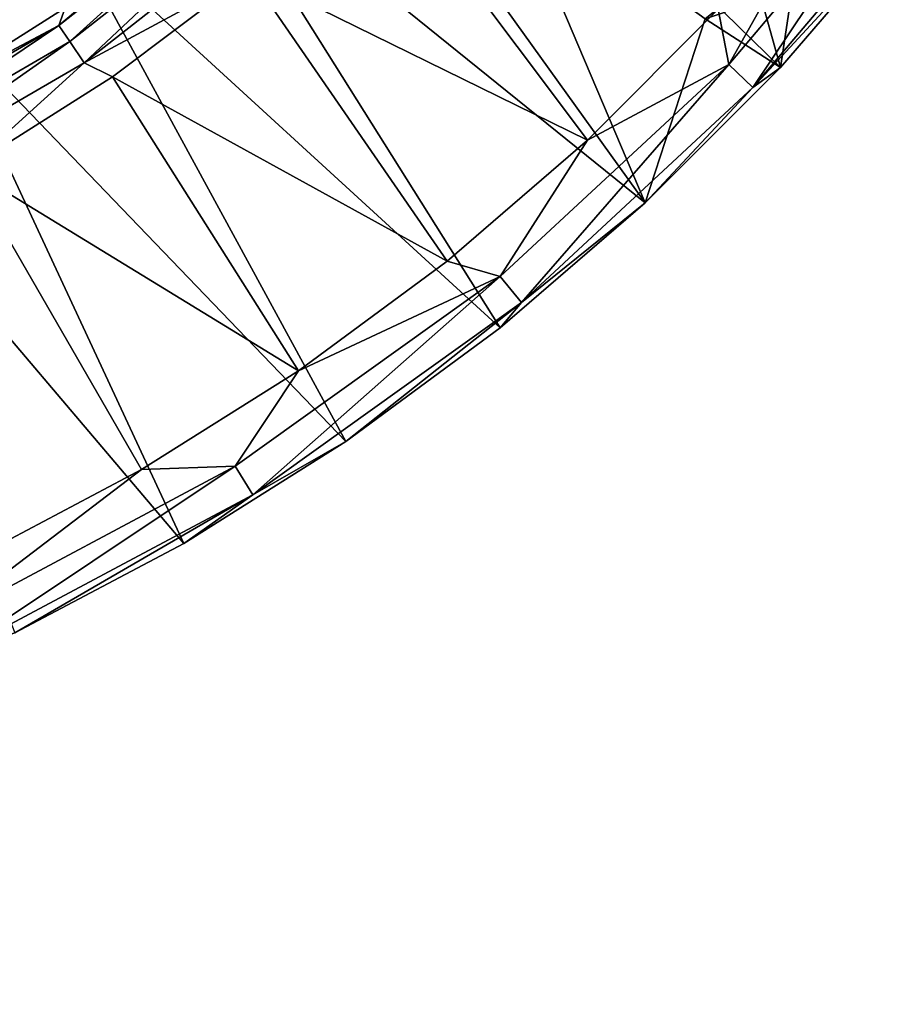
# Model space of a CAD drawing. Header units: inches. Extents: x -171 to 260, y -156 to 159.
# Tile 5 of 20: x 65 to 116, y -156 to -99. Entities that reach past the tile are written whole.
import ezdxf

# ---------------------------------------------------------------- set-up
doc = ezdxf.new("R2010")
doc.units = ezdxf.units.IN
doc.header["$MEASUREMENT"] = 0
doc.layers.add('Layer 1', color=7, linetype='Continuous')

# ---------------------------------------------------------------- blocks, each defined once
blk = doc.blocks.new('Lavabo Bucket 30-R')
at = {"color": 253, "true_color": 0xa4adb2}
mesh = blk.add_polyface(dxfattribs=at)
corners = [(105.45, -55.31, 231.167), (94.359, -41.37, 164.331), (109.561, -46.652, 231.167), (90.63, -49.005, 164.331), (100.658, -63.608, 231.167), (116.631, -92.988, 229.263), (115.268, -89.021, 205.737), (112.849, -91.957, 205.264), (110.384, -94.591, 203.907), (99.097, -74.462, 235), (112.745, -89.881, 235), (92.793, -82.183, 235), (119.151, -81.196, 235), (104.769, -66.244, 235), (124.887, -72.064, 235), (109.763, -57.589, 235), (105.722, -98.046, 235), (106.332, -101.269, 234.246), (117.472, -88.104, 234.246), (102.144, -67.348, 234.739), (109.221, -55.136, 234.739), (114.03, -48.581, 235), (99.937, -65.893, 232.655), (106.861, -53.944, 232.655), (100.89, -66.521, 233.927), (114.518, -43.067, 234.739), (93.104, -79.378, 234.739), (113.112, -42.538, 233.927), (107.88, -54.459, 233.927), (112.044, -42.136, 232.655), (91.961, -78.403, 233.927), (95.208, -71.509, 231.167), (99.811, -44.58, 103.428), (65.301, -50), (138.013, -50), (139.235, -46.487, 67.032), (112.088, -44.301, 108.752), (96.905, -88.685, 99.261), (94.969, -89.093, 99.411), (107.222, -97.226, 194.711), (93.349, -90.229, 99.561), (106.02, -97.758, 194.811), (114.856, -92.294, 200.8), (115.551, -89.239, 203.015), (117.093, -90.43, 200.754), (113.4, -91.685, 202.889), (112.515, -94.113, 200.221), (111.135, -93.99, 201.993), (117.285, -93.214, 199.861), (121.131, -80.887, 205.737)]
mesh.append_faces([[corners[k] for k in face] for face in [(0, 1, 2), (0, 3, 1), (4, 3, 0), (5, 6, 7), (7, 8, 5), (9, 10, 11), (12, 9, 13), (14, 13, 15), (16, 11, 10), (10, 9, 12), (12, 13, 14), (17, 10, 18), (18, 10, 12), (19, 13, 9), (15, 20, 21), (22, 23, 24), (25, 21, 20), (19, 9, 26), (13, 19, 20), (20, 15, 13), (20, 27, 25), (28, 20, 19), (26, 24, 19), (20, 28, 27), (19, 24, 28), (28, 23, 29), (29, 27, 28), (0, 23, 22), (24, 23, 28), (22, 24, 30), (23, 0, 2), (29, 23, 2), (22, 4, 0), (22, 31, 4), (32, 33, 34), (35, 36, 32), (37, 38, 39), (38, 40, 41), (42, 43, 44), (43, 45, 6), (6, 45, 7), (46, 45, 42), (7, 45, 47), (42, 44, 48), (42, 45, 43), (49, 43, 6)]], dxfattribs={"color": 253})
mesh = blk.add_polyface(dxfattribs=at)
corners = [(63.306, -81.275, 164.331), (56.369, -86.222, 164.331), (56.006, -83.488, 158.379), (59.558, -103.096, 231.167), (67.668, -97.974, 231.167), (75.329, -92.225, 231.167), (69.796, -75.784, 164.331), (82.512, -85.853, 231.167), (75.024, -87.995, 4.263), (101.456, -109.336, 229.263), (81.704, -81.828, 4.263), (93.349, -90.229, 99.561), (85.868, -89.387, 235), (92.793, -82.183, 235), (105.722, -98.046, 235), (78.01, -82.615, 0.965), (70.53, -89.505, 1.213), (79.595, -82.197, 1.683), (59.336, -98.623, 2.638), (67.893, -93.609, 4.263), (71.237, -90.402, 2.638), (58.747, -97.644, 1.213), (61.351, -92.146), (69.553, -88.265, 0.293), (73.111, -84.053, 0.05), (74.834, -83.533, 0.221), (76.466, -83.051, 0.511), (71.401, -84.582), (57.934, -96.292, 0.293), (80.933, -81.896, 2.74), (50.505, -98.513), (81.986, -90.816, 234.739), (78.392, -96.005, 235), (68.78, -101.186, 234.739), (93.104, -79.378, 234.739), (80.215, -88.853, 232.655), (91.093, -77.662, 232.655), (80.979, -89.7, 233.927), (67.294, -98.999, 232.655), (67.935, -99.943, 233.927), (91.961, -78.403, 233.927), (89.151, -78.933, 231.167), (74.37, -83.041, 0), (94.969, -89.093, 99.411), (96.905, -88.685, 99.261), (83.309, -80.742, 4.161)]
mesh.append_faces([[corners[k] for k in face] for face in [(0, 1, 2), (3, 1, 4), (0, 5, 4), (1, 0, 4), (5, 6, 7), (8, 9, 10), (10, 9, 11), (12, 13, 14), (15, 16, 17), (18, 19, 20), (21, 18, 16), (22, 23, 24), (18, 20, 16), (23, 25, 24), (26, 25, 23), (22, 24, 27), (8, 20, 19), (28, 23, 22), (10, 29, 8), (23, 16, 26), (15, 26, 16), (30, 28, 22), (16, 23, 21), (20, 29, 17), (28, 21, 23), (16, 20, 17), (29, 20, 8), (31, 12, 32), (32, 33, 31), (12, 34, 13), (12, 31, 34), (35, 36, 37), (33, 37, 31), (38, 35, 39), (31, 37, 40), (33, 39, 37), (5, 35, 38), (39, 35, 37), (35, 7, 41), (35, 5, 7), (38, 4, 5), (24, 42, 27), (43, 44, 45), (11, 43, 10), (43, 45, 10)]], dxfattribs={"color": 253})
mesh = blk.add_polyface(dxfattribs=at)
corners = [(52.413, -103.082, 4.263), (64.726, -134.377, 229.263), (74.577, -129.165, 229.263), (84.024, -123.227, 229.263), (60.345, -98.647, 4.263), (93.009, -116.601, 229.263), (67.893, -93.609, 4.263), (75.024, -87.995, 4.263), (101.456, -109.336, 229.263), (61.977, -107.341, 235), (72.121, -124.862, 235), (62.576, -129.899, 235), (81.255, -119.122, 235), (70.423, -101.994, 235), (78.392, -96.005, 235), (85.868, -89.387, 235), (98.099, -105.677, 235), (89.921, -112.723, 235), (52.703, -134.205, 235), (53.134, -111.984, 235), (60.169, -133.947, 234.246), (77.576, -124.675, 234.246), (60.967, -135.725, 231.985), (93.021, -113.618, 234.246), (78.606, -126.33, 231.985), (54.49, -138.844, 229.263), (94.256, -115.126, 231.985), (59.336, -98.623, 2.638), (68.78, -101.186, 234.739), (53.614, -109.976, 234.739), (67.935, -99.943, 233.927), (52.955, -108.626, 233.927), (52.455, -107.6, 232.655), (67.294, -98.999, 232.655), (59.558, -103.096, 231.167), (67.668, -97.974, 231.167)]
mesh.append_faces([[corners[k] for k in face] for face in [(0, 1, 2), (2, 3, 4), (4, 0, 2), (5, 6, 3), (4, 3, 6), (7, 5, 8), (5, 7, 6), (9, 10, 11), (12, 9, 13), (14, 15, 16), (14, 17, 13), (18, 19, 11), (19, 9, 11), (10, 9, 12), (12, 13, 17), (17, 14, 16), (20, 21, 22), (21, 23, 24), (1, 22, 24), (1, 25, 22), (2, 1, 24), (26, 3, 24), (24, 3, 2), (26, 5, 3), (12, 21, 10), (23, 26, 24), (20, 10, 21), (22, 21, 24), (23, 17, 16), (17, 23, 12), (23, 21, 12), (20, 11, 10), (20, 18, 11), (4, 6, 27), (27, 0, 4), (13, 9, 28), (9, 19, 29), (13, 28, 14), (28, 9, 29), (30, 28, 29), (30, 29, 31), (31, 32, 33), (31, 33, 30), (33, 34, 35), (33, 32, 34)]], dxfattribs={"color": 253})
mesh = blk.add_polyface(dxfattribs=at)
corners = [(106.072, -98.252, 198.641), (109.348, -101.45, 229.263), (108.038, -96.771, 201.7), (104.961, -98.619, 194.865), (101.456, -109.336, 229.263), (93.349, -90.229, 99.561), (110.384, -94.591, 203.907), (116.631, -92.988, 229.263), (98.099, -105.677, 235), (85.868, -89.387, 235), (105.722, -98.046, 235), (107.744, -102.613, 231.985), (94.256, -115.126, 231.985), (119.031, -89.273, 231.985), (93.009, -116.601, 229.263), (106.332, -101.269, 234.246), (117.472, -88.104, 234.246), (93.021, -113.618, 234.246), (112.745, -89.881, 235), (106.02, -97.758, 194.811), (107.222, -97.226, 194.711), (94.969, -89.093, 99.411), (108.565, -97.024, 194.564), (96.905, -88.685, 99.261), (107.063, -97.365, 197.892), (114.856, -92.294, 200.8), (115.411, -94.266, 199.479), (112.515, -94.113, 200.221), (117.285, -93.214, 199.861), (111.135, -93.99, 201.993), (110.248, -95.715, 199), (111.419, -96.185, 197.801), (109.697, -96.829, 196.448), (108.332, -96.867, 197.126), (108.932, -95.97, 200.328), (112.849, -91.957, 205.264), (113.344, -95.317, 198.779), (113.4, -91.685, 202.889)]
mesh.append_faces([[corners[k] for k in face] for face in [(0, 1, 2), (1, 0, 3), (1, 3, 4), (3, 5, 4), (6, 2, 1), (6, 1, 7), (8, 9, 10), (11, 4, 12), (13, 7, 11), (12, 4, 14), (11, 15, 16), (7, 1, 11), (1, 4, 11), (11, 16, 13), (15, 12, 17), (15, 11, 12), (15, 10, 18), (15, 8, 10), (15, 17, 8), (19, 20, 21), (3, 19, 5), (22, 23, 20), (20, 19, 24), (25, 26, 27), (26, 25, 28), (29, 27, 30), (30, 31, 32), (32, 33, 30), (30, 33, 34), (22, 20, 33), (0, 2, 24), (19, 3, 0), (19, 0, 24), (33, 24, 34), (24, 2, 34), (33, 32, 22), (24, 33, 20), (6, 34, 2), (29, 6, 35), (6, 29, 34), (30, 27, 31), (29, 30, 34), (36, 27, 26), (36, 31, 27), (29, 37, 27)]], dxfattribs={"color": 253})
blk = doc.blocks.new('e3_mesh')
at = {"color": 253, "true_color": 0xa4adb2}
mesh = blk.add_polyface(dxfattribs=at)
corners = [(-6.27, 151, 186.885), (-10.628, 151, 182.514), (-11.549, 151, 184.033), (-6.731, 151, 188.086), (-12.249, 151, 185.647), (-12.728, 151, 187.352), (-6.97, 151, 189.36), (-12.968, 151, 189.118), (-6.967, 151, 190.656), (-12.968, 151, 190.903), (-6.252, 151, 193.126), (-12.247, 151, 194.359), (-11.542, 151, 195.983), (-6.726, 151, 191.921), (-12.722, 151, 192.664), (-10.606, 157, 197.499), (-10.625, 151, 197.49), (-9.491, 151, 198.881), (-9.487, 157, 198.873), (-8.189, 157, 200.084), (-12.724, 157, 192.649), (-12.968, 157, 190.895), (-12.24, 157, 194.36), (-12.252, 157, 185.651), (-12.727, 157, 187.356), (-12.97, 157, 189.118), (-10.626, 157, 182.499), (-11.548, 157, 184.021), (-9.509, 151, 181.14), (-9.506, 157, 181.123), (-8.201, 151, 179.913), (-11.528, 157, 195.987), (-8.21, 157, 179.912), (-6.758, 157, 178.887), (-1.774, 157, 177.116)]
mesh.append_faces([[corners[k] for k in face] for face in [(0, 1, 2), (3, 4, 5), (6, 5, 7), (8, 7, 9), (10, 11, 12), (13, 14, 11), (12, 15, 16), (17, 18, 19), (20, 9, 21), (22, 11, 14), (23, 24, 4), (5, 25, 7), (26, 27, 1), (2, 27, 23), (28, 29, 26), (28, 26, 1), (30, 29, 28), (4, 2, 23), (1, 27, 2), (24, 25, 5), (4, 24, 5), (21, 9, 7), (25, 21, 7), (22, 14, 20), (20, 14, 9), (12, 11, 31), (31, 11, 22), (16, 15, 18), (12, 31, 15), (16, 18, 17), (22, 20, 21), (21, 24, 32), (27, 26, 23), (29, 24, 26), (24, 29, 32), (24, 23, 26), (25, 24, 21), (21, 32, 33), (34, 22, 21)]], dxfattribs={"color": 253})
mesh = blk.add_polyface(dxfattribs=at)
corners = [(-2.538, 151, 183.466), (-3.52, 151, 177.486), (-5.184, 151, 178.078), (-3.692, 151, 184.041), (-6.755, 151, 178.894), (-4.724, 151, 184.82), (-8.201, 151, 179.913), (-9.509, 151, 181.14), (-5.596, 151, 185.783), (-10.628, 151, 182.514), (-6.252, 151, 193.126), (-10.625, 151, 197.49), (-5.566, 151, 194.222), (-9.491, 151, 198.881), (-8.19, 151, 200.093), (-4.698, 151, 195.171), (-6.74, 151, 201.115), (-3.672, 151, 195.946), (-3.513, 151, 202.517), (-2.514, 151, 196.522), (-5.17, 151, 201.927), (-5.171, 157, 201.919), (-6.741, 157, 201.105), (-3.496, 157, 202.513), (-8.21, 157, 179.912), (-9.506, 157, 181.123), (-6.758, 157, 178.887), (-5.181, 157, 178.07), (-3.513, 157, 177.477), (-1.79, 151, 177.126), (-1.774, 157, 177.116), (-8.189, 157, 200.084), (-1.79, 151, 202.874), (-1.771, 157, 202.874), (5.171, 157, 178.081), (0, 157, 177), (1.771, 157, 177.126), (-11.528, 157, 195.987), (-12.24, 157, 194.36), (-12.968, 157, 190.895), (-10.606, 157, 197.499), (-9.487, 157, 198.873)]
mesh.append_faces([[corners[k] for k in face] for face in [(0, 1, 2), (3, 2, 4), (3, 0, 2), (5, 6, 7), (8, 7, 9), (10, 11, 12), (13, 14, 15), (11, 13, 12), (14, 16, 17), (18, 19, 20), (20, 17, 16), (21, 16, 22), (18, 20, 23), (24, 25, 6), (24, 4, 26), (4, 24, 6), (2, 27, 26), (26, 4, 2), (28, 27, 1), (2, 1, 27), (28, 29, 30), (29, 28, 1), (13, 31, 14), (16, 14, 22), (31, 22, 14), (23, 20, 21), (21, 20, 16), (32, 18, 33), (33, 18, 23), (34, 22, 31), (35, 36, 37), (37, 38, 30), (27, 28, 30), (39, 26, 27), (39, 27, 30), (40, 37, 36), (30, 35, 37), (41, 40, 36), (41, 34, 31)]], dxfattribs={"color": 253})
mesh = blk.add_polyface(dxfattribs=at)
corners = [(6.741, 151, 201.105), (6.758, 157, 201.113), (8.21, 157, 200.088), (5.181, 157, 201.93), (5.171, 151, 201.919), (3.496, 151, 202.513), (3.513, 157, 202.523), (1.771, 151, 202.874), (1.774, 157, 202.884), (0, 157, 203), (0, 151, 203), (6.758, 151, 178.887), (5.171, 157, 178.081), (5.181, 151, 178.07), (6.741, 157, 178.895), (3.496, 157, 177.487), (3.513, 151, 177.477), (1.774, 151, 177.116), (1.771, 157, 177.126), (0, 151, 177), (0, 157, 177), (0, 151, 183), (-1.79, 151, 177.126), (-1.292, 151, 183.112), (-1.79, 151, 202.874), (-1.287, 151, 196.874), (-3.513, 151, 202.517), (0, 151, 197), (-1.771, 157, 202.874), (-1.774, 157, 177.116), (11.528, 157, 184.013), (12.968, 157, 189.105), (10.606, 157, 182.501), (9.487, 157, 181.127), (-6.741, 157, 201.105), (-5.171, 157, 201.919), (-9.487, 157, 198.873), (8.189, 157, 179.916), (-3.496, 157, 202.513)]
mesh.append_faces([[corners[k] for k in face] for face in [(0, 1, 2), (3, 1, 4), (0, 4, 1), (3, 5, 6), (5, 3, 4), (7, 8, 6), (6, 5, 7), (8, 7, 9), (7, 10, 9), (11, 12, 13), (12, 11, 14), (15, 16, 13), (13, 12, 15), (17, 16, 18), (15, 18, 16), (18, 19, 17), (20, 19, 18), (21, 17, 19), (21, 22, 23), (24, 25, 26), (25, 24, 27), (9, 10, 28), (22, 19, 20), (20, 29, 22), (24, 28, 10), (9, 30, 8), (3, 6, 8), (3, 8, 31), (32, 30, 28), (33, 32, 28), (34, 14, 35), (36, 18, 15), (36, 15, 12), (34, 12, 14), (33, 35, 37), (37, 35, 14), (28, 38, 33), (33, 38, 35), (28, 30, 9)]], dxfattribs={"color": 253})
mesh = blk.add_polyface(dxfattribs=at)
corners = [(12.968, 157, 189.105), (12.968, 151, 190.895), (12.97, 157, 190.882), (12.724, 151, 192.649), (12.727, 157, 192.644), (12.252, 157, 194.349), (12.24, 151, 194.36), (11.528, 151, 195.987), (11.548, 157, 195.979), (10.606, 151, 197.499), (10.626, 157, 197.501), (9.506, 157, 198.877), (9.487, 151, 198.873), (8.189, 151, 200.084), (8.21, 157, 200.088), (6.741, 151, 201.105), (12.97, 151, 189.118), (12.727, 151, 187.356), (12.724, 157, 187.351), (12.24, 157, 185.64), (12.252, 151, 185.651), (11.528, 157, 184.013), (11.548, 151, 184.021), (10.626, 151, 182.499), (10.606, 157, 182.501), (9.487, 157, 181.127), (9.506, 151, 181.123), (8.189, 157, 179.916), (8.21, 151, 179.912), (6.758, 151, 178.887), (6.741, 157, 178.895), (6.758, 157, 201.113), (5.181, 157, 201.93), (1.774, 157, 202.884)]
mesh.append_faces([[corners[k] for k in face] for face in [(0, 1, 2), (3, 4, 2), (2, 1, 3), (5, 4, 6), (3, 6, 4), (5, 7, 8), (7, 5, 6), (9, 10, 8), (8, 7, 9), (11, 10, 12), (9, 12, 10), (11, 13, 14), (13, 11, 12), (14, 13, 15), (16, 1, 0), (17, 16, 18), (0, 18, 16), (17, 19, 20), (19, 17, 18), (21, 22, 20), (20, 19, 21), (23, 22, 24), (21, 24, 22), (23, 25, 26), (25, 23, 24), (27, 28, 26), (26, 25, 27), (29, 28, 30), (27, 30, 28), (4, 10, 11), (5, 10, 4), (5, 8, 10), (4, 0, 2), (14, 4, 11), (31, 0, 14), (0, 4, 14), (32, 0, 31), (0, 33, 19), (18, 0, 19), (19, 33, 21)]], dxfattribs={"color": 253})
mesh = blk.add_polyface(dxfattribs=at)
corners = [(0, 151, 183), (0, 128, 183), (1.287, 151, 183.126), (0, 151, 197), (0, 128, 197), (-1.287, 151, 196.874), (-2.514, 151, 196.522), (-2.675, 128, 196.469), (-3.672, 151, 195.946), (-6.863, 128, 191.376), (-6.967, 151, 190.656), (-6.726, 151, 191.921), (-5.596, 151, 185.783), (-4.957, 128, 185.064), (-4.724, 151, 184.82), (-3.896, 128, 184.185), (-3.692, 151, 184.041), (-2.538, 151, 183.466), (-2.687, 128, 183.538), (-1.384, 128, 183.141), (-1.292, 151, 183.112), (-6.27, 151, 186.885), (-5.827, 128, 186.123), (-6.731, 151, 188.086), (-6.97, 151, 189.36), (-6.865, 128, 188.631), (-6.472, 128, 187.337), (-6.996, 128, 190.021), (-6.462, 128, 192.69), (-6.252, 151, 193.126), (-5.811, 128, 193.896), (-5.566, 151, 194.222), (-4.698, 151, 195.171), (-3.871, 128, 195.829), (-4.937, 128, 194.96), (-1.384, 128, 196.859), (-1.79, 151, 177.126), (0, 151, 177), (-1.79, 151, 202.874), (0, 151, 203), (1.771, 151, 202.874), (-9.509, 151, 181.14), (-8.201, 151, 179.913), (-5.17, 151, 201.927), (-12.249, 151, 185.647), (-12.968, 151, 189.118), (-12.722, 151, 192.664), (-12.968, 151, 190.903), (-12.247, 151, 194.359), (-12.728, 151, 187.352), (-11.549, 151, 184.033), (-9.491, 151, 198.881), (-11.542, 151, 195.983), (-10.625, 151, 197.49), (-10.628, 151, 182.514), (-8.19, 151, 200.093), (-6.755, 151, 178.894), (-3.513, 151, 202.517), (-3.52, 151, 177.486)]
mesh.append_faces([[corners[k] for k in face] for face in [(0, 1, 2), (3, 4, 5), (6, 7, 8), (9, 10, 11), (12, 13, 14), (15, 16, 14), (17, 16, 18), (17, 19, 20), (1, 0, 20), (21, 22, 12), (23, 24, 25), (23, 26, 21), (10, 27, 24), (28, 11, 29), (30, 29, 31), (32, 8, 33), (31, 32, 34), (5, 35, 6), (36, 0, 37), (3, 38, 39), (39, 40, 3), (12, 14, 41), (14, 16, 42), (43, 6, 8), (21, 44, 23), (24, 45, 10), (46, 10, 47), (48, 29, 11), (24, 23, 49), (50, 44, 21), (32, 31, 51), (52, 53, 29), (12, 54, 21), (8, 32, 55), (16, 56, 42), (57, 5, 6), (36, 58, 20), (20, 58, 17), (11, 10, 46)]], dxfattribs={"color": 253})
mesh = blk.add_polyface(dxfattribs=at)
corners = [(6.97, 151, 190.64), (6.967, 128, 190.656), (6.726, 128, 191.921), (6.252, 128, 193.126), (6.731, 151, 191.914), (5.566, 128, 194.222), (6.27, 151, 193.115), (5.596, 151, 194.217), (4.698, 128, 195.171), (3.672, 128, 195.946), (4.724, 151, 195.18), (2.514, 128, 196.522), (3.692, 151, 195.959), (2.538, 151, 196.534), (1.287, 128, 196.874), (0, 128, 197), (0, 151, 197), (1.292, 128, 183.112), (3.692, 128, 184.041), (5.596, 128, 185.783), (4.724, 128, 184.82), (2.538, 128, 183.466), (6.731, 128, 188.086), (6.27, 128, 186.885), (6.97, 128, 189.36), (-1.384, 128, 183.141), (-2.687, 128, 183.538), (-4.957, 128, 185.064), (-5.827, 128, 186.123), (-1.384, 128, 196.859), (-6.472, 128, 187.337), (-3.871, 128, 195.829), (-2.675, 128, 196.469), (-6.462, 128, 192.69), (-5.811, 128, 193.896), (-6.863, 128, 191.376), (-6.996, 128, 190.021), (-4.937, 128, 194.96), (-6.865, 128, 188.631), (-3.896, 128, 184.185), (0, 128, 183)]
mesh.append_faces([[corners[k] for k in face] for face in [(0, 1, 2), (2, 3, 4), (5, 6, 3), (7, 5, 8), (8, 9, 10), (11, 12, 9), (13, 11, 14), (14, 15, 16), (17, 5, 3), (18, 19, 20), (18, 21, 17), (19, 22, 23), (19, 1, 22), (18, 1, 19), (1, 24, 22), (1, 3, 2), (1, 18, 17), (25, 5, 17), (3, 1, 17), (26, 8, 25), (14, 27, 28), (11, 9, 27), (29, 15, 14), (30, 29, 28), (31, 32, 29), (33, 34, 35), (35, 34, 36), (37, 31, 34), (31, 36, 34), (36, 30, 38), (36, 31, 29), (28, 29, 14), (30, 36, 29), (27, 9, 39), (11, 27, 14), (8, 26, 9), (39, 9, 26), (40, 25, 17), (25, 8, 5)]], dxfattribs={"color": 253})
mesh = blk.add_polyface(dxfattribs=at)
corners = [(6.967, 151, 189.344), (6.967, 128, 190.656), (6.97, 151, 190.64), (6.726, 128, 191.921), (6.731, 151, 191.914), (6.27, 151, 193.115), (6.252, 128, 193.126), (5.566, 128, 194.222), (5.596, 151, 194.217), (4.698, 128, 195.171), (4.724, 151, 195.18), (3.692, 151, 195.959), (3.672, 128, 195.946), (2.514, 128, 196.522), (2.538, 151, 196.534), (1.287, 128, 196.874), (1.292, 151, 196.888), (0, 151, 197), (6.97, 128, 189.36), (6.731, 128, 188.086), (6.726, 151, 188.079), (6.252, 151, 186.874), (6.27, 128, 186.885), (5.566, 151, 185.778), (5.596, 128, 185.783), (4.724, 128, 184.82), (4.698, 151, 184.829), (3.672, 151, 184.054), (3.692, 128, 184.041), (2.514, 151, 183.478), (2.538, 128, 183.466), (1.292, 128, 183.112), (1.287, 151, 183.126), (0, 128, 183), (-4.698, 151, 195.171), (-3.871, 128, 195.829), (-4.937, 128, 194.96), (-5.811, 128, 193.896), (-6.462, 128, 192.69), (-6.252, 151, 193.126), (-6.865, 128, 188.631), (-6.472, 128, 187.337), (-6.731, 151, 188.086), (-6.97, 151, 189.36), (-6.996, 128, 190.021), (-6.27, 151, 186.885), (-5.827, 128, 186.123), (-4.724, 151, 184.82), (-4.957, 128, 185.064), (-3.896, 128, 184.185), (-2.687, 128, 183.538), (-3.692, 151, 184.041), (-1.384, 128, 183.141), (-2.538, 151, 183.466), (-1.292, 151, 183.112), (-5.596, 151, 185.783), (-6.863, 128, 191.376), (-6.967, 151, 190.656), (-6.726, 151, 191.921), (-5.566, 151, 194.222), (-2.514, 151, 196.522), (-1.384, 128, 196.859), (-2.675, 128, 196.469), (-3.672, 151, 195.946), (-1.287, 151, 196.874), (0, 128, 197)]
mesh.append_faces([[corners[k] for k in face] for face in [(0, 1, 2), (3, 4, 2), (5, 4, 6), (5, 7, 8), (9, 10, 8), (11, 10, 12), (11, 13, 14), (15, 16, 14), (16, 15, 17), (18, 1, 0), (19, 18, 20), (0, 20, 18), (19, 21, 22), (21, 19, 20), (23, 24, 22), (22, 21, 23), (25, 24, 26), (23, 26, 24), (25, 27, 28), (27, 25, 26), (29, 30, 28), (31, 30, 32), (32, 33, 31), (34, 35, 36), (37, 38, 39), (40, 41, 42), (43, 44, 40), (45, 41, 46), (47, 48, 49), (49, 50, 51), (52, 53, 50), (54, 52, 33), (55, 46, 48), (56, 44, 57), (38, 56, 58), (37, 59, 36), (60, 61, 62), (63, 62, 35), (61, 64, 65)]], dxfattribs={"color": 253})
mesh = blk.add_polyface(dxfattribs=at)
corners = [(3.692, 128, 184.041), (3.672, 151, 184.054), (2.514, 151, 183.478), (1.287, 151, 183.126), (2.538, 128, 183.466), (4.698, 151, 184.829), (8.21, 151, 179.912), (12.97, 151, 189.118), (12.727, 151, 187.356), (6.967, 151, 189.344), (5.566, 151, 185.778), (9.506, 151, 181.123), (6.731, 151, 191.914), (12.724, 151, 192.649), (6.97, 151, 190.64), (12.968, 151, 190.895), (12.24, 151, 194.36), (6.27, 151, 193.115), (11.528, 151, 195.987), (6.726, 151, 188.079), (6.252, 151, 186.874), (12.252, 151, 185.651), (10.626, 151, 182.499), (11.548, 151, 184.021), (10.606, 151, 197.499), (5.596, 151, 194.217), (4.724, 151, 195.18), (9.487, 151, 198.873), (3.692, 151, 195.959), (6.741, 151, 201.105), (8.189, 151, 200.084), (5.171, 151, 201.919), (1.774, 151, 177.116), (0, 151, 183), (1.771, 151, 202.874), (3.496, 151, 202.513), (1.292, 151, 196.888), (2.538, 151, 196.534), (5.181, 151, 178.07), (3.513, 151, 177.477), (6.758, 151, 178.887), (0, 151, 197)]
mesh.append_faces([[corners[k] for k in face] for face in [(0, 1, 2), (2, 3, 4), (5, 6, 1), (7, 8, 9), (10, 11, 5), (12, 13, 14), (15, 9, 14), (16, 17, 18), (8, 19, 9), (20, 19, 21), (12, 17, 16), (10, 22, 11), (20, 23, 22), (24, 17, 25), (26, 27, 25), (28, 29, 30), (30, 26, 28), (28, 31, 29), (32, 33, 3), (34, 35, 36), (36, 35, 37), (31, 28, 37), (31, 37, 35), (38, 39, 2), (2, 39, 3), (1, 40, 38), (36, 41, 34), (26, 30, 27), (25, 27, 24), (17, 24, 18), (12, 16, 13), (14, 13, 15), (9, 15, 7), (19, 8, 21), (20, 21, 23), (20, 22, 10), (5, 11, 6), (1, 6, 40), (1, 38, 2), (3, 39, 32)]], dxfattribs={"color": 253})
blk = doc.blocks.new('Perno filettato')
blk.add_blockref('e3_mesh', (0, 0))
blk = doc.blocks.new('e3_mesh(1)')
at = {"color": 253, "true_color": 0xa4adb2}
mesh = blk.add_polyface(dxfattribs=at)
corners = [(-9.998, 145, 190.01), (-11.996, 145, 190.022), (-11.849, 145, 191.892), (-11.406, 145, 193.724), (-9.842, 145, 191.747), (-10.688, 145, 195.453), (-9.386, 145, 193.425), (-9.72, 145, 182.967), (-10.697, 145, 184.562), (-8.668, 145, 185.004), (-11.416, 145, 186.302), (-9.398, 145, 186.582), (-7.637, 145, 196.431), (-9.706, 145, 197.056), (-8.472, 145, 198.493), (-7.672, 145, 183.57), (-9.846, 145, 188.269), (-11.851, 145, 188.114), (-8.641, 145, 195.006), (-10.675, 148, 195.453), (-9.689, 148, 197.055), (-8.463, 148, 198.486), (-12, 148, 190), (-11.852, 148, 188.131), (-11.848, 148, 191.887), (-10.698, 148, 184.551), (-11.414, 148, 186.299), (-8.496, 148, 181.511), (-8.496, 145, 181.527), (-7.058, 145, 180.299), (-9.717, 148, 182.945), (-7.06, 148, 180.283), (-11.4, 148, 193.72), (-7.034, 148, 199.705), (-6.644, 148, 192.175), (-6.96, 148, 190.738), (-6.958, 148, 189.275), (-6.657, 148, 187.847), (-5.181, 148, 194.681), (-6.04, 148, 193.508), (-6.069, 148, 186.505), (-5.211, 148, 185.309)]
mesh.append_faces([[corners[k] for k in face] for face in [(0, 1, 2), (2, 3, 4), (5, 6, 3), (7, 8, 9), (8, 10, 11), (12, 13, 14), (7, 9, 15), (8, 11, 9), (10, 16, 11), (17, 0, 16), (2, 4, 0), (3, 6, 4), (5, 18, 6), (13, 12, 18), (3, 19, 5), (13, 20, 21), (22, 17, 23), (24, 2, 1), (25, 8, 7), (26, 23, 10), (27, 28, 29), (28, 30, 7), (31, 27, 29), (25, 7, 30), (27, 30, 28), (26, 10, 8), (25, 26, 8), (17, 22, 1), (23, 17, 10), (32, 2, 24), (24, 1, 22), (32, 19, 3), (3, 2, 32), (5, 20, 13), (5, 19, 20), (21, 33, 14), (13, 21, 14), (34, 24, 35), (34, 19, 32), (24, 22, 35), (36, 23, 37), (26, 25, 37), (38, 21, 20), (39, 20, 19), (22, 23, 36), (39, 19, 34), (32, 24, 34), (35, 22, 36), (37, 23, 26), (37, 25, 40), (30, 27, 41), (25, 30, 40)]], dxfattribs={"color": 253})
mesh = blk.add_polyface(dxfattribs=at)
corners = [(-4.127, 148, 184.33), (-2.86, 148, 183.597), (-2.826, 128, 183.611), (-5.211, 148, 185.309), (-5.181, 128, 185.319), (-6.069, 148, 186.505), (-6.958, 148, 189.275), (-6.96, 128, 189.262), (-6.96, 148, 190.738), (-5.181, 148, 194.681), (-5.211, 128, 194.691), (-4.095, 148, 195.658), (-6.657, 128, 192.153), (-6.069, 128, 193.495), (-6.04, 148, 193.508), (-2.826, 148, 196.389), (-4.127, 128, 195.67), (-2.86, 128, 196.403), (-1.456, 148, 196.839), (-1.463, 128, 196.856), (0, 128, 197), (0, 148, 197), (-6.958, 128, 190.725), (-6.644, 148, 192.175), (-6.644, 128, 187.825), (-6.04, 128, 186.492), (-6.657, 148, 187.847), (-4.095, 128, 184.342), (-1.463, 148, 183.144), (-1.456, 128, 183.161), (0, 148, 183), (0, 145, 200), (0, 125, 200), (-1.737, 145, 199.841), (-4.984, 145, 198.654), (-6.412, 125, 197.671), (-6.409, 145, 197.656), (-8.657, 125, 195.006), (-8.641, 145, 195.006), (-7.637, 145, 196.431), (-8.668, 145, 185.004), (-7.671, 125, 183.588), (-7.672, 145, 183.57), (-9.398, 145, 186.582), (-8.669, 125, 185.02), (-6.435, 145, 182.33), (-6.435, 125, 182.351), (-5.006, 125, 181.343), (-5.008, 145, 181.331), (-3.43, 125, 180.608), (-3.43, 145, 180.595), (-1.743, 145, 180.144), (-1.759, 125, 180.159), (0, 145, 180), (-9.846, 145, 188.269), (-9.398, 125, 186.581), (-9.998, 145, 190.01), (-9.842, 145, 191.747), (-10, 125, 190), (-9.848, 125, 188.281), (-9.386, 145, 193.425), (-9.841, 125, 191.759), (-9.392, 125, 193.43), (-7.649, 125, 196.435), (-3.419, 125, 199.398), (-3.403, 145, 199.391), (-4.98, 125, 198.669), (0, 145, 178), (-1.9, 145, 178.154), (-8.496, 145, 181.527), (-9.72, 145, 182.967), (-3.71, 145, 201.412), (0, 145, 202), (-1.9, 145, 201.846), (-7.037, 145, 199.718), (-5.431, 145, 200.7), (-11.996, 145, 190.022), (-11.851, 145, 188.114), (-11.416, 145, 186.302), (-9.706, 145, 197.056), (-10.688, 145, 195.453)]
mesh.append_faces([[corners[k] for k in face] for face in [(0, 1, 2), (3, 4, 5), (6, 7, 8), (9, 10, 11), (12, 13, 14), (15, 11, 16), (10, 16, 11), (17, 18, 15), (15, 16, 17), (19, 20, 18), (19, 18, 17), (13, 9, 14), (20, 21, 18), (9, 13, 10), (8, 22, 23), (14, 23, 12), (7, 6, 24), (22, 8, 7), (25, 26, 5), (24, 6, 26), (27, 4, 3), (4, 25, 5), (27, 0, 2), (0, 27, 3), (1, 28, 29), (1, 29, 2), (29, 28, 30), (31, 32, 33), (34, 35, 36), (37, 38, 39), (40, 41, 42), (40, 43, 44), (45, 42, 46), (45, 47, 48), (49, 50, 48), (51, 52, 53), (51, 50, 52), (54, 55, 43), (56, 57, 58), (56, 59, 54), (57, 60, 61), (62, 60, 38), (39, 36, 63), (33, 64, 65), (65, 66, 34), (53, 67, 68), (42, 69, 70), (65, 71, 33), (72, 31, 73), (74, 75, 34), (76, 56, 77), (78, 77, 54), (79, 38, 80)]], dxfattribs={"color": 253})
mesh = blk.add_polyface(dxfattribs=at)
corners = [(0, 128, 183), (-1.456, 128, 183.161), (0, 148, 183), (-6.644, 128, 187.825), (-6.657, 148, 187.847), (-6.04, 128, 186.492), (-6.644, 148, 192.175), (-6.958, 128, 190.725), (-6.657, 128, 192.153), (8.641, 125, 195.006), (-3.43, 125, 180.608), (-6.435, 125, 182.351), (-5.006, 125, 181.343), (-9.398, 125, 186.581), (3.403, 125, 199.391), (-8.669, 125, 185.02), (6.409, 125, 197.656), (-7.671, 125, 183.588), (-9.392, 125, 193.43), (-8.657, 125, 195.006), (-7.649, 125, 196.435), (-9.841, 125, 191.759), (-1.759, 125, 199.841), (1.737, 125, 199.841), (0, 125, 200), (-4.98, 125, 198.669), (-3.419, 125, 199.398), (-6.412, 125, 197.671), (-9.848, 125, 188.281), (-10, 125, 190), (-3.403, 145, 199.391), (-9.386, 145, 193.425), (-9.846, 145, 188.269), (-9.998, 145, 190.01), (-6.435, 145, 182.33), (-5.008, 145, 181.331), (-3.43, 145, 180.595), (-1.759, 125, 180.159), (0, 145, 180), (0, 125, 180), (-8.668, 145, 185.004), (-7.672, 145, 183.57), (-9.398, 145, 186.582), (-9.842, 145, 191.747), (-8.641, 145, 195.006), (-7.637, 145, 196.431), (-4.984, 145, 198.654), (-6.409, 145, 197.656), (-1.737, 145, 199.841), (2.86, 128, 183.597), (-4.127, 128, 195.67), (-5.211, 128, 194.691), (-2.86, 128, 196.403), (-4.095, 128, 184.342), (-6.069, 128, 193.495), (-2.826, 128, 183.611), (-5.181, 128, 185.319), (-6.96, 128, 189.262), (1.463, 128, 183.144)]
mesh.append_faces([[corners[k] for k in face] for face in [(0, 1, 2), (3, 4, 5), (6, 7, 8), (9, 10, 11), (10, 12, 11), (13, 14, 15), (16, 17, 15), (18, 19, 20), (21, 20, 22), (23, 22, 24), (25, 26, 22), (27, 25, 20), (18, 20, 21), (25, 22, 20), (23, 21, 22), (28, 21, 23), (28, 29, 21), (14, 13, 28), (28, 23, 14), (11, 17, 16), (26, 25, 30), (21, 31, 18), (28, 13, 32), (33, 29, 28), (11, 12, 34), (10, 35, 12), (36, 10, 37), (38, 37, 39), (17, 40, 15), (41, 17, 11), (42, 13, 15), (21, 29, 43), (18, 44, 19), (19, 45, 20), (46, 25, 27), (47, 27, 20), (22, 48, 24), (22, 26, 48), (49, 50, 51), (49, 52, 50), (1, 7, 53), (51, 54, 1), (53, 55, 1), (53, 7, 56), (56, 3, 5), (57, 3, 7), (3, 56, 7), (54, 7, 1), (8, 7, 54), (0, 58, 51), (1, 0, 51), (58, 49, 51)]], dxfattribs={"color": 253})
mesh = blk.add_polyface(dxfattribs=at)
corners = [(-8.472, 145, 198.493), (-6.409, 145, 197.656), (-7.637, 145, 196.431), (-7.058, 145, 180.299), (-8.496, 145, 181.527), (-6.435, 145, 182.33), (-1.743, 145, 180.144), (-3.719, 145, 178.592), (-3.43, 145, 180.595), (-5.008, 145, 181.331), (-5.453, 145, 179.31), (-1.9, 145, 178.154), (0, 145, 180), (-7.672, 145, 183.57), (-7.037, 145, 199.718), (-5.431, 145, 200.7), (-3.403, 145, 199.391), (-4.984, 145, 198.654), (-1.9, 145, 201.846), (-1.737, 145, 199.841), (-3.71, 145, 201.412), (0, 145, 200), (0, 148, 202), (0, 145, 202), (-1.879, 148, 201.846), (-5.435, 148, 200.685), (-7.034, 148, 199.705), (-3.693, 148, 201.406), (-7.06, 148, 180.283), (-5.453, 148, 179.299), (-3.717, 148, 178.58), (-1.883, 148, 178.141), (0, 148, 178), (0, 145, 178), (-4.095, 148, 195.658), (-8.463, 148, 198.486), (-5.181, 148, 194.681), (-1.463, 148, 183.144), (-2.86, 148, 183.597), (0, 148, 183), (-4.127, 148, 184.33), (-9.717, 148, 182.945), (-5.211, 148, 185.309), (-6.069, 148, 186.505), (-8.496, 148, 181.511), (-1.456, 148, 196.839), (0, 148, 197), (-2.826, 148, 196.389), (-9.689, 148, 197.055), (-6.04, 148, 193.508)]
mesh.append_faces([[corners[k] for k in face] for face in [(0, 1, 2), (3, 4, 5), (6, 7, 8), (3, 9, 10), (11, 6, 12), (11, 7, 6), (10, 9, 8), (7, 10, 8), (3, 5, 9), (4, 13, 5), (0, 14, 1), (15, 16, 17), (14, 17, 1), (18, 19, 20), (20, 16, 15), (19, 18, 21), (22, 23, 24), (25, 14, 26), (20, 15, 27), (3, 10, 28), (7, 29, 10), (28, 10, 29), (30, 7, 11), (7, 30, 29), (31, 11, 32), (31, 30, 11), (32, 11, 33), (25, 15, 14), (26, 14, 0), (24, 20, 27), (27, 15, 25), (18, 24, 23), (18, 20, 24), (34, 35, 36), (37, 38, 30), (32, 39, 31), (29, 38, 40), (41, 42, 43), (44, 40, 42), (45, 46, 24), (34, 47, 25), (45, 24, 27), (22, 24, 46), (45, 27, 47), (47, 27, 25), (26, 35, 34), (34, 25, 26), (36, 48, 49), (44, 28, 40), (30, 38, 29), (29, 40, 28), (31, 37, 30), (37, 31, 39)]], dxfattribs={"color": 253})
mesh = blk.add_polyface(dxfattribs=at)
corners = [(9.998, 145, 189.99), (9.998, 125, 190.01), (9.842, 125, 191.747), (9.386, 125, 193.425), (9.846, 145, 191.731), (8.641, 125, 195.006), (9.398, 145, 193.418), (8.668, 145, 194.996), (7.637, 125, 196.431), (6.409, 125, 197.656), (7.672, 145, 196.43), (4.984, 125, 198.654), (6.435, 145, 197.67), (5.008, 145, 198.669), (3.403, 125, 199.391), (1.737, 125, 199.841), (3.43, 145, 199.405), (0, 125, 200), (0, 145, 200), (9.842, 145, 188.253), (9.846, 125, 188.269), (9.386, 145, 186.575), (9.398, 125, 186.582), (8.668, 125, 185.004), (8.641, 145, 184.994), (7.637, 145, 183.569), (7.672, 125, 183.57), (6.409, 145, 182.344), (6.435, 125, 182.33), (5.008, 125, 181.331), (4.984, 145, 181.346), (3.403, 145, 180.609), (3.43, 125, 180.595), (0, 125, 180), (1.743, 125, 180.144), (1.737, 145, 180.159), (-1.759, 125, 180.159), (-8.669, 125, 185.02), (-6.435, 125, 182.351), (-3.43, 125, 180.608), (6.959, 148, 189.253), (6.96, 128, 190.738), (6.958, 128, 189.275), (6.657, 128, 187.847), (6.65, 148, 187.82), (6.069, 128, 186.505), (6.065, 148, 186.504), (1.456, 128, 196.839), (5.211, 128, 185.309), (6.644, 128, 192.175), (4.095, 128, 195.658), (2.826, 128, 196.389), (5.181, 128, 194.681), (6.04, 128, 193.508), (0, 128, 197), (-2.86, 128, 196.403), (2.86, 128, 183.597), (4.127, 128, 184.33), (-1.463, 128, 196.856)]
mesh.append_faces([[corners[k] for k in face] for face in [(0, 1, 2), (2, 3, 4), (5, 6, 3), (7, 5, 8), (8, 9, 10), (11, 12, 9), (13, 11, 14), (14, 15, 16), (15, 17, 18), (1, 19, 20), (21, 22, 20), (23, 22, 24), (23, 25, 26), (27, 28, 26), (29, 28, 30), (29, 31, 32), (33, 34, 35), (35, 34, 32), (29, 26, 28), (29, 32, 34), (26, 22, 23), (26, 29, 34), (26, 34, 20), (20, 22, 26), (2, 20, 36), (1, 20, 2), (36, 20, 34), (9, 14, 11), (9, 37, 14), (5, 38, 8), (38, 9, 8), (2, 39, 3), (3, 39, 5), (33, 36, 34), (2, 36, 39), (40, 41, 42), (43, 44, 42), (43, 45, 46), (47, 48, 45), (49, 42, 41), (50, 51, 47), (49, 52, 42), (53, 52, 49), (50, 47, 42), (50, 42, 52), (42, 47, 45), (43, 42, 45), (54, 48, 47), (55, 56, 57), (58, 55, 48), (57, 48, 55), (54, 58, 48)]], dxfattribs={"color": 253})
mesh = blk.add_polyface(dxfattribs=at)
corners = [(9.846, 145, 191.731), (9.998, 145, 189.99), (9.842, 125, 191.747), (9.386, 125, 193.425), (9.398, 145, 193.418), (8.641, 125, 195.006), (8.668, 145, 194.996), (7.672, 145, 196.43), (7.637, 125, 196.431), (6.409, 125, 197.656), (6.435, 145, 197.67), (4.984, 125, 198.654), (5.008, 145, 198.669), (3.43, 145, 199.405), (3.403, 125, 199.391), (1.737, 125, 199.841), (0, 145, 200), (1.743, 145, 199.856), (9.842, 145, 188.253), (9.998, 125, 190.01), (9.386, 145, 186.575), (9.846, 125, 188.269), (9.398, 125, 186.582), (8.641, 145, 184.994), (7.637, 145, 183.569), (8.668, 125, 185.004), (6.409, 145, 182.344), (7.672, 125, 183.57), (6.435, 125, 182.33), (4.984, 145, 181.346), (3.403, 145, 180.609), (5.008, 125, 181.331), (1.737, 145, 180.159), (3.43, 125, 180.595), (0, 145, 180), (0, 125, 180), (8.463, 145, 198.486), (7.034, 145, 199.705), (10.698, 145, 184.551), (9.717, 145, 182.945), (7.06, 145, 180.283), (8.496, 145, 181.511), (11.414, 145, 186.299), (11.852, 145, 188.131), (11.848, 145, 191.887), (11.4, 145, 193.72), (12, 145, 190), (6.959, 148, 189.253), (6.958, 128, 189.275), (6.65, 148, 187.82), (6.065, 148, 186.504), (6.657, 128, 187.847), (5.187, 148, 185.303), (6.069, 128, 186.505), (5.211, 128, 185.309), (4.127, 128, 184.33), (4.099, 148, 184.329), (2.86, 128, 183.597), (2.84, 148, 183.602), (1.473, 148, 183.159), (1.463, 128, 183.144), (0, 148, 183), (0, 128, 183), (6.959, 148, 190.72), (6.96, 128, 190.738), (6.644, 128, 192.175), (6.661, 148, 192.152), (6.065, 148, 193.496), (6.04, 128, 193.508), (5.212, 148, 194.666), (5.181, 128, 194.681), (4.095, 128, 195.658), (4.118, 148, 195.661), (2.858, 148, 196.388), (2.826, 128, 196.389), (1.473, 148, 196.841), (1.456, 128, 196.839), (0, 148, 197), (0, 128, 197)]
mesh.append_faces([[corners[k] for k in face] for face in [(0, 1, 2), (0, 3, 4), (5, 6, 4), (7, 6, 8), (7, 9, 10), (11, 12, 10), (13, 12, 14), (15, 16, 17), (13, 15, 17), (1, 18, 19), (20, 21, 18), (22, 20, 23), (23, 24, 25), (26, 27, 24), (28, 26, 29), (29, 30, 31), (32, 33, 30), (34, 35, 32), (36, 10, 37), (23, 38, 39), (40, 26, 41), (42, 18, 43), (44, 0, 45), (1, 44, 46), (46, 43, 1), (41, 24, 39), (47, 48, 49), (50, 49, 51), (52, 53, 54), (53, 52, 50), (55, 56, 54), (52, 54, 56), (55, 57, 58), (58, 56, 55), (59, 57, 60), (57, 59, 58), (61, 59, 62), (60, 62, 59), (47, 63, 64), (65, 63, 66), (63, 65, 64), (67, 68, 66), (65, 66, 68), (67, 69, 70), (70, 68, 67), (71, 69, 72), (69, 71, 70), (73, 74, 72), (71, 72, 74), (73, 75, 76), (76, 74, 73), (77, 76, 75), (77, 78, 76)]], dxfattribs={"color": 253})
mesh = blk.add_polyface(dxfattribs=at)
corners = [(5.435, 145, 200.685), (7.06, 148, 199.717), (7.034, 145, 199.705), (5.453, 148, 200.701), (3.693, 145, 201.406), (1.879, 145, 201.846), (3.717, 148, 201.42), (0, 148, 202), (1.883, 148, 201.859), (0, 145, 202), (7.06, 145, 180.283), (7.034, 148, 180.295), (5.435, 148, 179.315), (3.693, 148, 178.594), (5.453, 145, 179.299), (1.879, 148, 178.154), (3.717, 145, 178.58), (0, 145, 178), (1.883, 145, 178.141), (0, 148, 178), (4.984, 145, 181.346), (1.737, 145, 180.159), (1.743, 145, 199.856), (0, 145, 200), (3.43, 145, 199.405), (0, 145, 180), (3.403, 145, 180.609), (5.008, 145, 198.669), (6.435, 145, 197.67), (6.409, 145, 182.344), (4.099, 148, 184.329), (8.496, 148, 198.489), (4.118, 148, 195.661), (8.463, 148, 181.514), (5.187, 148, 185.303), (2.858, 148, 196.388), (0, 148, 183), (0, 148, 197), (2.84, 148, 183.602), (1.473, 148, 183.159), (1.473, 148, 196.841), (9.689, 148, 182.945), (6.065, 148, 186.504), (6.065, 148, 193.496), (9.717, 148, 197.055), (5.212, 148, 194.666)]
mesh.append_faces([[corners[k] for k in face] for face in [(0, 1, 2), (3, 0, 4), (0, 3, 1), (4, 5, 6), (6, 3, 4), (5, 7, 8), (6, 5, 8), (5, 9, 7), (10, 11, 12), (12, 13, 14), (14, 10, 12), (15, 16, 13), (14, 13, 16), (17, 18, 15), (15, 18, 16), (19, 17, 15), (10, 14, 20), (16, 18, 21), (22, 23, 5), (24, 22, 4), (5, 4, 22), (24, 4, 0), (17, 25, 18), (14, 16, 26), (27, 0, 2), (5, 23, 9), (0, 27, 24), (2, 28, 27), (10, 20, 29), (14, 26, 20), (16, 21, 26), (18, 25, 21), (30, 12, 11), (31, 1, 32), (30, 33, 34), (6, 35, 3), (15, 36, 19), (37, 8, 7), (38, 39, 13), (15, 13, 39), (12, 38, 13), (8, 40, 6), (32, 3, 35), (30, 38, 12), (39, 36, 15), (11, 33, 30), (34, 41, 42), (43, 44, 45), (45, 31, 32), (1, 3, 32), (35, 6, 40), (40, 8, 37)]], dxfattribs={"color": 253})
mesh = blk.add_polyface(dxfattribs=at)
corners = [(11.848, 145, 191.887), (12, 148, 190), (12, 145, 190), (11.852, 148, 191.869), (11.4, 145, 193.72), (10.675, 145, 195.453), (11.414, 148, 193.701), (9.689, 145, 197.055), (10.698, 148, 195.449), (9.717, 148, 197.055), (8.463, 145, 198.486), (7.034, 145, 199.705), (8.496, 148, 198.489), (7.06, 148, 199.717), (11.848, 148, 188.113), (11.4, 148, 186.28), (11.852, 145, 188.131), (10.675, 148, 184.547), (11.414, 145, 186.299), (10.698, 145, 184.551), (9.689, 148, 182.945), (8.463, 148, 181.514), (9.717, 145, 182.945), (7.034, 148, 180.295), (8.496, 145, 181.511), (7.06, 145, 180.283), (9.386, 145, 186.575), (9.398, 145, 193.418), (8.668, 145, 194.996), (7.672, 145, 196.43), (6.435, 145, 197.67), (9.846, 145, 191.731), (9.998, 145, 189.99), (9.842, 145, 188.253), (8.641, 145, 184.994), (7.637, 145, 183.569), (6.409, 145, 182.344), (6.065, 148, 193.496), (6.661, 148, 192.152), (5.212, 148, 194.666), (6.959, 148, 190.72), (6.65, 148, 187.82), (6.959, 148, 189.253), (6.065, 148, 186.504), (5.187, 148, 185.303)]
mesh.append_faces([[corners[k] for k in face] for face in [(0, 1, 2), (3, 0, 4), (0, 3, 1), (4, 5, 6), (6, 3, 4), (7, 8, 5), (6, 5, 8), (9, 7, 10), (7, 9, 8), (10, 11, 12), (12, 9, 10), (12, 11, 13), (1, 14, 2), (14, 15, 16), (16, 2, 14), (17, 18, 15), (16, 15, 18), (19, 17, 20), (17, 19, 18), (20, 21, 22), (22, 19, 20), (23, 24, 21), (22, 21, 24), (23, 25, 24), (18, 19, 26), (27, 5, 4), (5, 28, 7), (29, 10, 7), (10, 29, 30), (7, 28, 29), (5, 27, 28), (4, 31, 27), (0, 32, 31), (16, 33, 32), (18, 26, 33), (19, 34, 26), (22, 35, 34), (24, 36, 35), (8, 37, 38), (12, 39, 9), (1, 3, 40), (17, 15, 41), (42, 41, 14), (42, 14, 1), (9, 37, 8), (38, 3, 6), (17, 43, 20), (21, 20, 44), (43, 17, 41), (15, 14, 41), (42, 1, 40), (40, 3, 38), (6, 8, 38)]], dxfattribs={"color": 253})
blk = doc.blocks.new('Boccola portaasciugamani')
blk.add_blockref('e3_mesh(1)', (0, 0))

msp = doc.modelspace()

# ---------------------------------------------------------------- block references
at = {"layer": 'Layer 1'}
msp.add_blockref('Lavabo Bucket 30-R', (0, 0), dxfattribs=at)
at = {"layer": 'Layer 1', "extrusion": (-0.546944, 2.49447e-08, 0.837169), "rotation": -90.00000261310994}
for name, p in [('Perno filettato', (-1, 107.016, -26.198)), ('Boccola portaasciugamani', (2, 107.016, -26.198))]:
    msp.add_blockref(name, p, dxfattribs=at)

doc.saveas('drawing.dxf')
